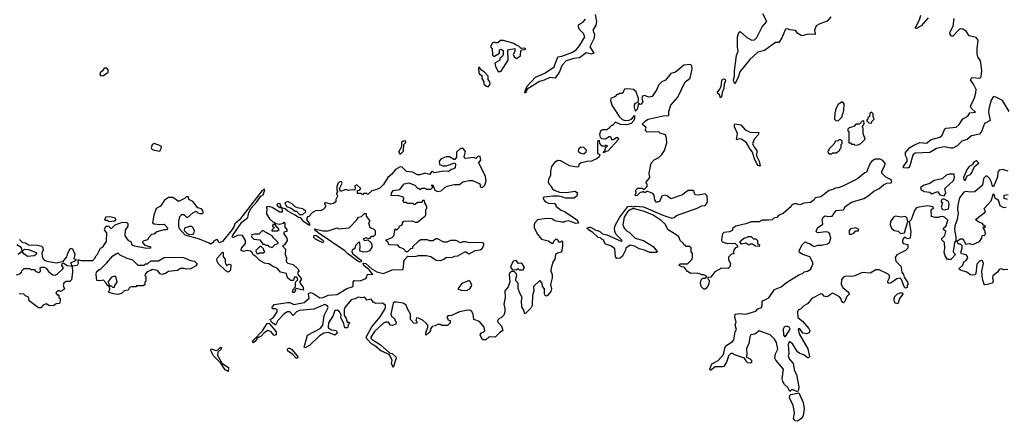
# Model space of a CAD drawing. Extents: x 2293830 to 2387798, y 66850 to 233222.
# Tile 128 of 192: x 2325634 to 2334572, y 211730 to 215381. Entities that reach past the tile are written whole.
import ezdxf

# ---------------------------------------------------------------- set-up
doc = ezdxf.new("R2010")
doc.units = 0

msp = doc.modelspace()

# ---------------------------------------------------------------- linework, layer by layer
at = {"layer": '0CON05XD'}
for points in [[(2330858.3, 215428.3), (2330869.5, 215365), (2330865, 215330.8), (2330836.2, 215285), (2330850.5, 215245), (2330846.5, 215205), (2330808.8, 215135), (2330844.3, 215075), (2330825, 215068), (2330775, 215079.6), (2330715, 215034.6), (2330665, 215028.9), (2330594.4, 215005.6), (2330555.6, 214964.4), (2330533.4, 214905), (2330495, 214848), (2330445, 214855.4), (2330395, 214830.5), (2330351.1, 214818.9), (2330241.4, 214748.6), (2330225, 214712.5), (2330220, 214715), (2330222.5, 214735), (2330239.2, 214775), (2330315, 214856.7), (2330400, 214895), (2330485, 214952.5), (2330517.6, 215042.4), (2330555, 215050), (2330646.4, 215083.6), (2330685, 215106.4), (2330716.1, 215143.9), (2330763.4, 215225), (2330753.2, 215255), (2330713.1, 215295), (2330705.6, 215315), (2330705.7, 215335), (2330752.5, 215365), (2330769.2, 215385)], [(2332997.5, 215405), (2332965, 215366), (2332896.1, 215343.9), (2332862.5, 215325), (2332849.3, 215280.7), (2332856.2, 215255), (2332850, 215245), (2332791.7, 215248.3), (2332735, 215233.8), (2332696.1, 215256.1), (2332675, 215283.3), (2332627.3, 215287.3), (2332605, 215297.5), (2332585, 215293.8), (2332552.5, 215215), (2332526.4, 215173.6), (2332495, 215172.5), (2332395, 215101.2), (2332333.8, 215085), (2332262.3, 215017.7), (2332171.1, 214905), (2332157.1, 214855), (2332125, 214796.2), (2332115.7, 214815), (2332114.6, 214835), (2332123.1, 214866.9), (2332123.3, 214915), (2332140.9, 215055), (2332156.9, 215095), (2332148.9, 215135), (2332150.9, 215160.9), (2332148.9, 215225), (2332162, 215265), (2332175, 215273.3), (2332235, 215220), (2332280, 215195), (2332305, 215197.5), (2332325, 215218.8), (2332374.2, 215315.8), (2332416.4, 215363.6), (2332378.8, 215435)], [(2333881.8, 215398.2), (2333818, 215325), (2333775, 215298.8), (2333763.8, 215303.8), (2333802.2, 215377.8), (2333815, 215420)], [(2333750.8, 214239.2), (2333805, 214263.1), (2333865, 214258.5), (2333908.5, 214291.5), (2333987.1, 214312.9), (2334008.5, 214331.5), (2334032.4, 214387.6), (2334045, 214393.6), (2334135, 214402.5), (2334161.2, 214428.8), (2334195, 214478.8), (2334240, 214505), (2334260, 214535), (2334310, 214540), (2334274.6, 214574.6), (2334266, 214595), (2334300.3, 214669.7), (2334313.8, 214716.2), (2334315.5, 214745), (2334291.5, 214795), (2334264, 214835), (2334276.2, 214853.8), (2334345, 214847.5), (2334356.9, 214853.1), (2334360.8, 214865), (2334367.3, 214915), (2334363, 214967), (2334355.3, 215005), (2334332.6, 215042.6), (2334326.7, 215066.7), (2334324.5, 215115), (2334334.3, 215195), (2334315, 215218.1), (2334252.8, 215232.8), (2334225.9, 215275.9), (2334195, 215295.5), (2334175, 215297.9), (2334154.7, 215285.3), (2334105, 215231.4), (2334091.4, 215231.4), (2334078.8, 215245), (2334076.7, 215265), (2334108.8, 215321.2), (2334115, 215390)], [(2329985, 214906.2), (2330005, 214911.2), (2330066.4, 215013.6), (2330063.6, 215106.4), (2330128.3, 215118.3), (2330129.3, 215090.7), (2330112.5, 215065), (2330123.6, 215043.6), (2330145, 215027.5), (2330178.8, 215051.2), (2330181.7, 215098.3), (2330192.5, 215107.5), (2330221.7, 215108.3), (2330227.5, 215115), (2330215, 215122.5), (2330185, 215120), (2330165, 215140), (2330139.2, 215149.2), (2330120, 215165), (2330025, 215192), (2329998.3, 215191.7), (2329975, 215170), (2329955, 215170), (2329945, 215177.5), (2329923.6, 215166.4), (2329907.5, 215135), (2329922.5, 215115), (2329927, 215057), (2329935, 215047.5), (2329945, 215047.5), (2329990, 215075), (2329990, 215105), (2330005, 215112.5), (2330021.7, 215101.7), (2330022.5, 215065), (2330015, 215050), (2329995, 215030), (2329989.3, 215010.7), (2329947.5, 214985), (2329953.3, 214955), (2329973.3, 214915), (2329985, 214906.2)], [(2331670, 213805), (2331651.7, 213788.3), (2331545, 213753.3), (2331510.7, 213780.7), (2331483.6, 213786.4), (2331463.9, 213776.1), (2331443, 213727), (2331425, 213722.5), (2331415, 213723.3), (2331399.3, 213739.3), (2331392.5, 213785), (2331380.7, 213800.7), (2331335, 213820), (2331325, 213820), (2331315, 213810), (2331305, 213810), (2331295, 213820), (2331287.5, 213812.5), (2331265, 213810), (2331238.3, 213781.7), (2331225, 213780), (2331220, 213795), (2331230, 213805), (2331230, 213815), (2331220, 213825), (2331245, 213850), (2331285, 213850), (2331295, 213840), (2331305, 213840), (2331330, 213865), (2331330, 213885), (2331320, 213895), (2331320, 213905), (2331352.5, 213945), (2331346.7, 213985), (2331367.5, 214075), (2331393.6, 214106.4), (2331435, 214127.5), (2331462.5, 214155), (2331487.7, 214192.3), (2331509.5, 214260.5), (2331506.2, 214305), (2331495, 214332.5), (2331448.3, 214348.3), (2331435, 214360), (2331328.3, 214358.3), (2331312.5, 214375), (2331320, 214395), (2331317.5, 214405), (2331290, 214425), (2331287.5, 214435), (2331315, 214462.5), (2331340, 214475), (2331475, 214506.2), (2331525, 214510), (2331527.5, 214545), (2331543.3, 214605), (2331607.5, 214675), (2331673.8, 214815), (2331720.7, 214849.3), (2331738.8, 214935), (2331735, 214960), (2331721.7, 214971.7), (2331663, 214967), (2331587, 214903), (2331545, 214890), (2331495, 214830), (2331463.6, 214816.4), (2331432.5, 214785), (2331417.5, 214745), (2331375, 214682.5), (2331345, 214676.7), (2331305, 214691.2), (2331287.5, 214685), (2331282.5, 214665), (2331290, 214635), (2331275, 214612.5), (2331265, 214610), (2331251.7, 214618.3), (2331240, 214565), (2331225, 214550), (2331213.8, 214585), (2331214.2, 214605.8), (2331225, 214622.5), (2331248.3, 214631.7), (2331252.5, 214645), (2331252.5, 214665), (2331230, 214725), (2331205, 214746.7), (2331155, 214753.3), (2331125, 214747.5), (2331105, 214710), (2331075, 214710), (2331065, 214700), (2331055, 214700), (2331038.3, 214681.7), (2331000, 214665), (2330997.5, 214645), (2331007.5, 214605), (2331075, 214500), (2331102.9, 214472.9), (2331130, 214465), (2331165, 214465.7), (2331189.4, 214480.6), (2331215, 214510), (2331216, 214485), (2331208.8, 214465), (2331183.2, 214436.8), (2331145.8, 214425.8), (2331088.8, 214428.8), (2331042.5, 214447.5), (2331015, 214420), (2331005, 214420), (2330990, 214405), (2330985, 214390), (2330975, 214390), (2330965, 214380), (2330925, 214380), (2330905, 214366.7), (2330896.4, 214336.4), (2330903, 214313), (2330915, 214300), (2330951.7, 214298.3), (2330985, 214320), (2330998.3, 214318.3), (2331005, 214290), (2331025, 214292.5), (2331055, 214312.5), (2331070, 214305), (2331062.5, 214285), (2330975, 214187.5), (2330931.7, 214171.7), (2330947, 214193), (2330951.7, 214218.3), (2330970, 214235), (2330955, 214240), (2330945, 214230), (2330921.7, 214231.7), (2330900, 214255), (2330898.3, 214278.3), (2330885, 214280), (2330880, 214275), (2330877.5, 214175), (2330880, 214165), (2330900, 214155), (2330892.5, 214135), (2330875, 214118.8), (2330825, 214094), (2330785, 214092), (2330724, 214076), (2330710, 214065), (2330706.4, 214043.6), (2330688.8, 214041.2), (2330625, 214052), (2330545, 214097.5), (2330518.3, 214101.7), (2330487, 214083), (2330462.5, 214045), (2330452.5, 214005), (2330451.7, 213968.3), (2330433, 213927), (2330432.5, 213905), (2330441.7, 213881.7), (2330460, 213865), (2330460, 213855), (2330471.7, 213841.7), (2330485, 213830), (2330535, 213813.3), (2330595, 213811.2), (2330675, 213822.5), (2330696.7, 213806.7), (2330687.3, 213772.7), (2330665, 213758.8), (2330587, 213757), (2330565, 213768.8), (2330525, 213776.2), (2330474.1, 213775.9), (2330393.9, 213766.1), (2330385, 213760), (2330387.5, 213745), (2330407.5, 213725), (2330435, 213713.3), (2330488.3, 213708.3), (2330500, 213695), (2330500, 213685), (2330548.5, 213648.5), (2330577.8, 213637.8), (2330675, 213573.3), (2330697.5, 213555), (2330705, 213530), (2330681.7, 213528.3), (2330615, 213552.5), (2330585, 213547.5), (2330575, 213540), (2330555, 213540), (2330493, 213553), (2330465, 213570), (2330415, 213572.5), (2330335, 213560), (2330310, 213535), (2330302.5, 213515), (2330303, 213493), (2330330, 213435), (2330370, 213385), (2330431.7, 213371.7), (2330465, 213350), (2330475, 213350), (2330481.7, 213368.3), (2330505, 213390), (2330518.3, 213378.3), (2330525, 213360), (2330545, 213360), (2330555, 213370), (2330560, 213365), (2330562.5, 213325), (2330551.7, 213268.3), (2330515, 213257.5), (2330497.5, 213245), (2330492.5, 213205), (2330473, 213177), (2330457, 213123), (2330453.8, 213095), (2330466.2, 213065), (2330466.7, 213035), (2330453.3, 212975), (2330461.4, 212935), (2330455, 212910), (2330425, 212872.5), (2330415, 212867.5), (2330403.6, 212873.6), (2330397.5, 212885), (2330397.5, 212935), (2330380, 212955), (2330377, 212987), (2330358.3, 213008.3), (2330351.7, 213008.3), (2330297.5, 212955), (2330300, 212915), (2330290, 212875), (2330287, 212783), (2330275, 212760), (2330225, 212710), (2330215, 212710), (2330212.5, 212735), (2330190.7, 212770.7), (2330188.8, 212825), (2330196.2, 212855), (2330172.5, 212895), (2330158.3, 212938.3), (2330157.5, 212985), (2330138.3, 213008.3), (2330137.5, 213025), (2330147.5, 213055), (2330145, 213070), (2330121.7, 213091.7), (2330098.3, 213091.7), (2330081.7, 213078.3), (2330076.7, 213065), (2330081.7, 212998.3), (2330067, 212953), (2330037.5, 212915), (2330040, 212855), (2330027.5, 212795), (2330037.5, 212755), (2330037.5, 212725), (2330030, 212695), (2330005, 212670), (2329991.7, 212668.3), (2329972.5, 212645), (2329975, 212630), (2330007, 212597), (2330020, 212555), (2329990, 212535), (2329950, 212495), (2329895, 212497.5), (2329865, 212470), (2329835, 212470), (2329813.3, 212515), (2329825, 212533.3), (2329847.5, 212542.5), (2329856.2, 212553.8), (2329848.8, 212585), (2329806.4, 212636.4), (2329757.5, 212655), (2329749.5, 212705), (2329738, 212728), (2329725, 212737.1), (2329700.5, 212739.5), (2329625, 212726.7), (2329555, 212692.5), (2329521.7, 212688.3), (2329510, 212675), (2329520, 212665), (2329521.7, 212651.7), (2329540, 212645), (2329540, 212625), (2329518.3, 212601.7), (2329465, 212600), (2329455, 212610), (2329425, 212610), (2329405, 212597.5), (2329378.3, 212591.7), (2329360, 212565), (2329362.5, 212555), (2329355, 212540), (2329325, 212512.5), (2329320, 212515), (2329320, 212535), (2329340, 212585), (2329337.5, 212605), (2329325, 212622.5), (2329295, 212646.7), (2329255, 212667.5), (2329235, 212670), (2329230, 212645), (2329240, 212635), (2329240, 212625), (2329235, 212620), (2329211.7, 212621.7), (2329180, 212655), (2329180, 212705), (2329153, 212753), (2329143.3, 212785), (2329115, 212803.8), (2329055, 212813.3), (2329035, 212812.5), (2329022.5, 212805), (2329002.5, 212705), (2329010, 212685), (2329038.3, 212658.3), (2329040, 212645), (2329050, 212635), (2329048.3, 212611.7), (2329015, 212600), (2329000, 212605), (2328981.7, 212631.7), (2328955, 212632.5), (2328935, 212622.5), (2328854.5, 212545.5), (2328822, 212495), (2328822, 212485), (2328833.1, 212473.1), (2328906.9, 212426.9), (2328991.7, 212351.7), (2329015.8, 212345.8), (2329048, 212315), (2329052, 212305), (2329025, 212220), (2329009.2, 212255), (2329016, 212285), (2328986.4, 212336.4), (2328911.7, 212371.7), (2328855, 212419.2), (2328826.2, 212435), (2328785, 212478.8), (2328780, 212495), (2328831.1, 212588.9), (2328905, 212680), (2328945, 212743.3), (2328955.8, 212765), (2328953.3, 212785), (2328925, 212802.5), (2328865, 212800), (2328855, 212810), (2328845, 212810), (2328825, 212840), (2328785, 212830), (2328767.5, 212857.5), (2328743, 212853), (2328705, 212860), (2328678, 212842), (2328642.5, 212835), (2328583.8, 212765), (2328578, 212745), (2328578.8, 212695), (2328597.5, 212665), (2328605, 212630), (2328625, 212630), (2328627.5, 212625), (2328617.5, 212612.5), (2328609.3, 212580.7), (2328585, 212580), (2328577, 212617), (2328550, 212675), (2328552.5, 212697.5), (2328536.7, 212725), (2328515, 212740), (2328495, 212736.7), (2328478.3, 212691.7), (2328437.5, 212625), (2328433, 212587), (2328437, 212577), (2328465, 212562.5), (2328506.2, 212556.2), (2328517, 212537), (2328515, 212530), (2328495, 212512.5), (2328436.4, 212536.4), (2328395, 212530), (2328355, 212507.5), (2328268.3, 212421.7), (2328225, 212397.5), (2328217.5, 212405), (2328221.2, 212425), (2328247, 212513), (2328362.5, 212575), (2328386.1, 212603.9), (2328396.7, 212693.3), (2328433.3, 212765), (2328428.3, 212778.3), (2328405, 212792.9), (2328305, 212750), (2328175, 212737.5), (2328147.5, 212725), (2328115, 212692.5), (2328085, 212726), (2328065, 212723.8), (2328035, 212705.6), (2327976.2, 212645), (2327955, 212603.3), (2327920.6, 212630.6), (2327907.5, 212655), (2327935, 212671.2), (2327970, 212725), (2327970, 212745), (2327955, 212752.5), (2327933, 212753), (2327922.5, 212762.5), (2327945, 212792.5), (2328065, 212811.2), (2328085, 212810), (2328123, 212793), (2328215, 212811.2), (2328260, 212850), (2328254.3, 212885.7), (2328258, 212895), (2328275, 212901.8), (2328295.4, 212895.4), (2328357.6, 212852.4), (2328390, 212855), (2328435, 212876.7), (2328517, 212883), (2328603, 212937), (2328660, 212955), (2328660.8, 212995), (2328670.3, 213009.7), (2328725, 213006.7), (2328775, 213027.5), (2328786.4, 213043.6), (2328791.2, 213068.8), (2328840, 213065), (2328805.8, 213105.8), (2328758.8, 213145), (2328751.7, 213168.3), (2328775, 213163.8), (2328834.2, 213114.2)], [(2326371.4, 214871.4), (2326395, 214874), (2326436.8, 214903.2), (2326437.5, 214925), (2326425, 214939.2), (2326401.7, 214938.3), (2326386.7, 214915), (2326364.1, 214895.9), (2326362, 214885), (2326371.4, 214871.4)], [(2329885, 214770), (2329903.3, 214795), (2329900, 214815), (2329887, 214837), (2329887, 214867), (2329850, 214905), (2329820, 214925), (2329815, 214940), (2329805, 214947.5), (2329800, 214945), (2329802.5, 214895), (2329815, 214880), (2329830, 214875), (2329830, 214845), (2329847.5, 214815), (2329847.5, 214795), (2329870, 214775), (2329885, 214770)], [(2331995, 214670), (2331986.7, 214696.7), (2331964, 214715), (2331990, 214750), (2332000, 214775), (2332007.1, 214825), (2332015, 214840), (2332025, 214844), (2332038.2, 214838.2), (2332041.4, 214825), (2332028.6, 214795), (2332026.7, 214755), (2332010.7, 214719.3), (2332005, 214680), (2331995, 214670)], [(2333065, 214460), (2333097, 214493), (2333116.4, 214553.6), (2333117.5, 214615), (2333105, 214630), (2333095, 214630), (2333065, 214610), (2333040, 214565), (2333040, 214545), (2333032.5, 214535), (2333030, 214475), (2333043, 214463), (2333065, 214460)], [(2334615, 214546.7), (2334555.8, 214645), (2334495, 214677.5), (2334475, 214680.8), (2334451.7, 214648.2), (2334430.4, 214569.6), (2334429.4, 214539.4), (2334442.5, 214465), (2334393.2, 214436.8), (2334365.8, 214365), (2334345, 214339.2), (2334272.5, 214325), (2334235, 214290), (2334185, 214276.2), (2334145.2, 214234.8), (2334105, 214213.5), (2334085, 214211.5), (2334024.7, 214225.3), (2333955, 214210.4), (2333895, 214174.6), (2333761.4, 214168.6), (2333740.4, 214149.6), (2333715, 214053.3), (2333705, 214036.7), (2333695, 214032), (2333660, 214035), (2333654.3, 214044.3), (2333688.8, 214095), (2333690, 214115), (2333675, 214147.5), (2333675, 214172.5), (2333715, 214218.6), (2333750.8, 214239.2)], [(2333365, 214440), (2333370, 214455), (2333390, 214475), (2333388.3, 214488.3), (2333380, 214495), (2333380, 214525), (2333365, 214540), (2333351.7, 214528.3), (2333348.3, 214501.7), (2333331.7, 214488.3), (2333328.3, 214471.7), (2333320, 214465), (2333341.7, 214441.7), (2333365, 214440)], [(2332355, 214050), (2332337.5, 214055), (2332325, 214070), (2332304.4, 214115), (2332287, 214177), (2332264.3, 214204.3), (2332232.1, 214262.1), (2332185, 214294.2), (2332165, 214296.7), (2332145, 214287.5), (2332141.7, 214291.7), (2332151.2, 214345), (2332123.6, 214406.4), (2332121.2, 214425), (2332126.4, 214433.6), (2332178.8, 214425), (2332220.6, 214380.6), (2332265, 214359.2), (2332342.5, 214355), (2332336.7, 214335), (2332303, 214297), (2332286.7, 214255), (2332300.8, 214220.8), (2332325, 214192.5), (2332323.6, 214143.6), (2332346.9, 214095), (2332355, 214050)], [(2333215, 214240), (2333245, 214242.5), (2333270, 214255), (2333310, 214295), (2333290, 214345), (2333290, 214395), (2333280, 214405), (2333300, 214435), (2333295, 214460), (2333281.7, 214458.3), (2333258.3, 214431.7), (2333225, 214430), (2333205, 214410), (2333163, 214397), (2333150, 214385), (2333151.7, 214371.7), (2333160, 214365), (2333161.7, 214261.7), (2333175, 214260), (2333185, 214250), (2333205, 214250), (2333215, 214240)], [(2326905, 214186.7), (2326919.3, 214210.7), (2326920, 214225), (2326913, 214233), (2326855, 214254.3), (2326837.2, 214242.8), (2326825.9, 214215.9), (2326832.5, 214205), (2326854.2, 214194.2), (2326905, 214186.7)], [(2329095, 214160), (2329117.5, 214185), (2329120, 214245), (2329140, 214265), (2329135, 214280), (2329115, 214277.5), (2329100, 214265), (2329100, 214225), (2329072.5, 214175), (2329085, 214160), (2329095, 214160)], [(2333005, 214160), (2333015, 214170), (2333045, 214170), (2333080, 214195), (2333080, 214205), (2333090, 214215), (2333090, 214245), (2333100, 214255), (2333100, 214275), (2333088.3, 214288.3), (2333075, 214290), (2333065, 214280), (2333040, 214275), (2333025, 214250), (2332980, 214205), (2332978.3, 214191.7), (2332970, 214185), (2332971.7, 214171.7), (2332985, 214160), (2333005, 214160)], [(2328834.2, 213114.2), (2328875, 213089.2), (2328936.4, 213073.6), (2329013.6, 213106.4), (2329115, 213110), (2329122.5, 213195), (2329158.3, 213231.7), (2329225, 213227.5), (2329255, 213236.7), (2329323, 213237), (2329365, 213227.5), (2329414.2, 213194.2), (2329458, 213192), (2329485, 213202.5), (2329508.3, 213221.7), (2329555, 213217.5), (2329585, 213232.5), (2329610, 213235), (2329675, 213270), (2329685, 213270), (2329715, 213252.5), (2329768.3, 213281.7), (2329815, 213287.5), (2329835, 213302.5), (2329847.5, 213335), (2329847.5, 213345), (2329835, 213352.5), (2329815, 213356.7), (2329715, 213352.5), (2329685, 213360), (2329655, 213360), (2329635, 213352.5), (2329595, 213372.5), (2329545, 213372.5), (2329511.7, 213358.3), (2329485, 213357.5), (2329425, 213390), (2329415, 213390), (2329385, 213370), (2329355, 213370), (2329335, 213380), (2329275, 213380), (2329250, 213365), (2329200, 213315), (2329198.3, 213301.7), (2329181.7, 213298.3), (2329155, 213270), (2329141.7, 213271.7), (2329118.3, 213298.3), (2329085, 213310), (2329065, 213330), (2328993, 213333), (2328981.7, 213341.7), (2328978.3, 213358.3), (2328961.7, 213371.7), (2328961.7, 213378.3), (2329015, 213400), (2329030, 213415), (2329041.7, 213478.3), (2329058.3, 213471.7), (2329078.3, 213491.7), (2329081.7, 213508.3), (2329095, 213510), (2329108.3, 213521.7), (2329110, 213535), (2329121.7, 213548.3), (2329195, 213552.5), (2329225, 213540), (2329245, 213540), (2329310, 213595), (2329320, 213605), (2329320, 213655), (2329330, 213665), (2329330, 213685), (2329310, 213715), (2329308.3, 213738.3), (2329291.7, 213738.3), (2329285, 213720), (2329245, 213720), (2329225, 213700), (2329215, 213700), (2329205, 213710), (2329155, 213710), (2329145, 213720), (2329125, 213720), (2329111.7, 213731.7), (2329120, 213745), (2329117, 213767), (2329075, 213780), (2329005, 213782.5), (2329007.5, 213805), (2329025, 213827.5), (2329083, 213837), (2329125, 213887.5), (2329165, 213896.7), (2329220, 213875), (2329245, 213850), (2329255, 213850), (2329265, 213840), (2329275, 213840), (2329285, 213850), (2329315, 213850), (2329325, 213840), (2329365, 213840), (2329380, 213855), (2329380, 213865), (2329370, 213875), (2329385, 213880), (2329401.7, 213831.7), (2329425, 213820), (2329460, 213825), (2329493.6, 213856.4), (2329515, 213867.5), (2329578.3, 213881.7), (2329625, 213882.5), (2329655, 213907.5), (2329715, 213917.5), (2329745, 213917.5), (2329805, 213892.5), (2329816.4, 213876.4), (2329815, 213860), (2329835, 213853.8), (2329855, 213876.7), (2329867.5, 213915), (2329860.8, 213955), (2329808.3, 214068.3), (2329800, 214075), (2329820, 214105), (2329815, 214137.5), (2329795, 214140), (2329775, 214120), (2329757.5, 214127.5), (2329675, 214120), (2329667.5, 214135), (2329681.7, 214181.7), (2329658.3, 214208.3), (2329635, 214210), (2329600, 214175), (2329599.3, 214130.7), (2329585, 214110), (2329575, 214110), (2329535, 214132.5), (2329505, 214132.5), (2329460, 214115), (2329442.5, 214095), (2329443.6, 214063.6), (2329475, 214053.3), (2329505, 214053.3), (2329585, 214080), (2329590, 214065), (2329586.7, 214035), (2329576.1, 214023.9), (2329555, 214017.5), (2329525, 214000), (2329485, 214002.5), (2329395, 213990), (2329385, 214000), (2329375, 214000), (2329355, 213972.5), (2329315, 213986.7), (2329265, 213970), (2329245, 213970), (2329200, 213995), (2329145, 214000), (2329105, 214040), (2329088.3, 214041.7), (2329045, 214017.5), (2329013, 213977), (2328974.3, 213945.7), (2328936.1, 213883.9), (2328905, 213852.5), (2328875, 213836.7), (2328830, 213825), (2328795, 213792.5), (2328785, 213800), (2328755, 213800), (2328745, 213790), (2328735, 213800), (2328701.7, 213801.7), (2328701.7, 213828.3), (2328718.3, 213831.7), (2328730, 213845), (2328695, 213880), (2328673, 213867), (2328680, 213855), (2328675, 213830), (2328655, 213833.3), (2328615, 213827.5), (2328595, 213837.5), (2328545, 213820), (2328537.5, 213845), (2328560, 213895), (2328555.9, 213905.9), (2328545, 213911.2), (2328525, 213896.7), (2328513.3, 213865), (2328512.5, 213835), (2328520, 213815), (2328510, 213805), (2328510, 213795), (2328520, 213785), (2328520, 213775), (2328503, 213747), (2328502.5, 213725), (2328481.7, 213708.3), (2328455, 213702.5), (2328405, 213720), (2328400, 213705), (2328410, 213695), (2328410, 213685), (2328405, 213670), (2328390, 213655), (2328365, 213642.5), (2328325, 213647.5), (2328290.7, 213629.3), (2328255, 213590), (2328245, 213590), (2328237.5, 213565), (2328263.3, 213525), (2328265, 213510), (2328212.1, 213542.1), (2328185, 213580), (2328165, 213583.3), (2328134, 213604), (2328069.3, 213639.3), (2328045, 213660), (2328010, 213670), (2327995, 213710), (2327973, 213707), (2327967.5, 213695), (2327995, 213672.5), (2328010, 213670), (2328017.5, 213645), (2328015, 213630), (2327995, 213630), (2327925, 213673.3), (2327895, 213682.5), (2327870, 213675), (2327877.5, 213667.5), (2327873, 213617), (2327901.7, 213571.7), (2327931.7, 213541.7), (2327945, 213540), (2327958.3, 213528.3), (2327993, 213523), (2328027.5, 213532.5), (2328035, 213540), (2328040, 213535), (2328040, 213495), (2328057.5, 213475), (2328057.5, 213455), (2328031.7, 213448.3), (2328030, 213435), (2328060, 213395), (2328062.5, 213375), (2328036.4, 213333.6), (2328020, 213325), (2328047.5, 213295), (2328042.5, 213245), (2328056.7, 213215), (2328053, 213183), (2328068.3, 213168.3), (2328115, 213156.2), (2328160, 213115), (2328170, 213095), (2328160, 213085), (2328160, 213065), (2328192.5, 213025), (2328173.3, 212995), (2328208, 212945), (2328207, 212923), (2328142.5, 212937.5), (2328130, 212925), (2328137, 212917), (2328135, 212910), (2328125, 212900), (2328115, 212900), (2328110, 212905), (2328120, 212935), (2328138, 212952), (2328136.1, 212993.9), (2328160, 213015), (2328150, 213040), (2328125, 213040), (2328118.6, 213011.4), (2328095, 213008.6), (2328063.8, 213035), (2328055, 213072.5), (2328001.2, 213085), (2327975, 213120), (2327928.3, 213141.7), (2327895, 213160), (2327855, 213166.2), (2327812.5, 213192.5), (2327778, 213228), (2327753.6, 213243.6), (2327743.3, 213265), (2327727.7, 213277.7), (2327695, 213282.5), (2327665, 213273.3), (2327643.6, 213283.6), (2327646.2, 213305), (2327682.5, 213345), (2327682.5, 213375), (2327655, 213417.5), (2327617, 213423), (2327575, 213402), (2327563.3, 213405), (2327564.2, 213415.8), (2327650.9, 213539.1), (2327706.1, 213583.9), (2327712.9, 213627.1), (2327733.6, 213666.4), (2327787.5, 213725), (2327823.3, 213776.7), (2327845, 213790), (2327860, 213835), (2327855, 213840), (2327835, 213827.5), (2327629.1, 213560.9), (2327586.7, 213525), (2327582, 213505), (2327564, 213475), (2327475.6, 213364.4), (2327445, 213352.5), (2327437, 213367), (2327428.3, 213378.3), (2327415, 213380), (2327405, 213370), (2327391.7, 213368.3), (2327390, 213355), (2327365, 213340), (2327355, 213350), (2327267, 213387), (2327135, 213423.3), (2327085, 213480), (2327077.5, 213505), (2327077.5, 213545), (2327088.3, 213591.7), (2327105, 213610), (2327125, 213610), (2327155, 213580), (2327206.4, 213623.6), (2327235, 213640), (2327250, 213625), (2327265, 213620), (2327295, 213620), (2327300, 213625), (2327297.5, 213645), (2327285, 213660), (2327251.7, 213671.7), (2327205, 213727.5), (2327170, 213745), (2327165, 213770), (2327145, 213770), (2327130, 213755), (2327075, 213727.5), (2327025, 213763.8), (2326985, 213764), (2326948.8, 213741.2), (2326913, 213687), (2326874, 213665), (2326850, 213605), (2326840, 213535), (2326855, 213526.2), (2326905, 213520), (2326945, 213523.3), (2326980, 213485), (2326965, 213470), (2326945, 213470), (2326878.3, 213451.7), (2326855, 213430), (2326831.7, 213428.3), (2326805, 213400), (2326795, 213380), (2326751.7, 213368.3), (2326750, 213355), (2326770.7, 213330.7), (2326820, 213315), (2326820, 213305), (2326785, 213300), (2326675, 213322.5), (2326655, 213332.5), (2326645, 213360), (2326627, 213367), (2326622.5, 213375), (2326590, 213415), (2326593, 213467), (2326617.5, 213505), (2326617.5, 213525), (2326610, 213535), (2326565, 213536.7), (2326498.3, 213511.7), (2326465, 213480), (2326441.7, 213501.7), (2326415, 213500), (2326400, 213475), (2326403, 213463), (2326421.7, 213441.7), (2326420, 213365), (2326390, 213325), (2326390, 213315), (2326365, 213300), (2326335, 213240), (2326320, 213225), (2326320, 213215), (2326295, 213190), (2326275, 213187.5), (2326195, 213190), (2326162.5, 213197.5), (2326163.8, 213165), (2326155, 213146.7), (2326110, 213140), (2326100, 213165), (2326102.5, 213175), (2326150, 213195), (2326128.3, 213208.3), (2326136.7, 213245), (2326116.1, 213296.1), (2326095, 213300), (2326090, 213295), (2326065, 213250), (2326060, 213225), (2326021.7, 213178.3), (2325965, 213168.8), (2325883.6, 213183.6), (2325861.7, 213191.7), (2325843.3, 213215), (2325837.5, 213255), (2325840, 213275), (2325850, 213285), (2325848.3, 213308.3), (2325835, 213320), (2325795, 213327.5), (2325715, 213330), (2325685, 213350), (2325661.7, 213351.7), (2325633, 213383)], [(2330755, 214162.5), (2330775, 214180), (2330780, 214195), (2330755, 214220), (2330728.3, 214221.7), (2330707.5, 214205), (2330702.5, 214185), (2330725, 214167.5), (2330755, 214162.5)], [(2334606.4, 214003.6), (2334555, 214020), (2334526.4, 214013.6), (2334514.2, 213995.8), (2334509.3, 213950.7), (2334475, 213860), (2334462.5, 213875), (2334456.7, 213905), (2334440, 213935), (2334415, 213956.7), (2334405, 213956.7), (2334382.3, 213937.7), (2334372.5, 213875), (2334303.6, 213816.4), (2334265, 213813.3), (2334225, 213820), (2334205, 213812.5), (2334165, 213760), (2334148.8, 213695), (2334146.2, 213655), (2334153.3, 213625), (2334143.3, 213565), (2334121.7, 213508.3), (2334118.8, 213475), (2334132.5, 213405), (2334132.5, 213375), (2334120, 213355), (2334107.5, 213275), (2334110, 213265), (2334130, 213245), (2334091.7, 213208.3), (2334085, 213200), (2334055, 213200), (2334033.3, 213235), (2334026.4, 213266.4), (2334031.2, 213305), (2334027.5, 213355), (2334000, 213385), (2334031.7, 213418.3), (2334040, 213455), (2334020, 213475), (2334020, 213485), (2334043.6, 213506.4), (2334058.3, 213558.3), (2334030, 213585), (2334011.7, 213591.7), (2333985, 213590), (2333975, 213582.5), (2333945, 213582.5), (2333911.7, 213591.7), (2333907.5, 213645), (2333915, 213660), (2333930, 213665), (2333925, 213680), (2333875, 213690), (2333795, 213676.7), (2333775, 213670), (2333755, 213647.5), (2333725, 213560), (2333708.3, 213541.7), (2333723.3, 213455), (2333716.1, 213393.9), (2333695, 213387.5), (2333665, 213402.5), (2333650, 213385), (2333646.7, 213365), (2333655, 213347.5), (2333696.1, 213336.1), (2333696.7, 213305), (2333676.2, 213283.8), (2333597, 213243), (2333581.7, 213218.3), (2333586.7, 213185), (2333631.4, 213141.4), (2333640, 213085), (2333657.5, 213065), (2333661.7, 213041.7), (2333693.3, 212995), (2333697.5, 212975), (2333690, 212965), (2333690, 212945), (2333675, 212940), (2333661.7, 212951.7), (2333638.8, 213018.8), (2333625, 213030), (2333595, 213025.8), (2333545, 212988.8), (2333523.9, 212983.9), (2333514.1, 212994.1), (2333513.8, 213005), (2333530, 213035), (2333528, 213055), (2333517.3, 213067.3), (2333436.4, 213106.4), (2333405, 213107.5), (2333353, 213077), (2333285, 213082.5), (2333215, 213051.2), (2333185, 213046.7), (2333135, 213050), (2333116.4, 213043.6), (2333095, 213020), (2333092, 212975), (2333106.7, 212945), (2333156.7, 212905), (2333163.3, 212885), (2333143.3, 212865), (2333125, 212820), (2333111.7, 212808.3), (2333097.5, 212815), (2333088, 212845), (2333075, 212862), (2333015, 212893.8), (2333005, 212893.3), (2332975, 212868.8), (2332955, 212861.2), (2332936.4, 212866.4), (2332920, 212885), (2332905, 212887.5), (2332823.3, 212845), (2332785, 212797.5), (2332750.7, 212779.3), (2332725, 212752.5), (2332700.7, 212739.3), (2332693.3, 212725), (2332697.5, 212675), (2332741.2, 212641.2), (2332796, 212575), (2332806, 212555), (2332800, 212535), (2332775, 212526), (2332742.5, 212532.5), (2332715, 212570), (2332705, 212572.5), (2332701.2, 212565), (2332708.8, 212525), (2332789.1, 212389.1), (2332802.5, 212315), (2332795, 212306), (2332785, 212305.8), (2332753.1, 212333.1), (2332715, 212346.7), (2332695, 212361.8), (2332650, 212435), (2332625, 212452.9), (2332614.6, 212445.4), (2332611.1, 212428.9), (2332615.5, 212344.5), (2332610, 212325), (2332619.3, 212299.3), (2332655, 212255.8), (2332667.8, 212187.8), (2332684.2, 212155), (2332707.2, 212045), (2332704.2, 212015.8), (2332695, 211997.5), (2332655, 212016.7), (2332640, 212015), (2332625, 212000), (2332608, 212038), (2332576.2, 212065), (2332560.9, 212090.9), (2332555.8, 212115), (2332567.5, 212205), (2332498, 212285), (2332489.2, 212305), (2332495, 212342.5), (2332516.7, 212385), (2332504.2, 212445), (2332485, 212478), (2332445, 212517.5), (2332345, 212552.5), (2332306.7, 212523.3), (2332270, 212515), (2332260.7, 212499.3), (2332251.4, 212435), (2332230, 212395), (2332234.2, 212335.8), (2332227.5, 212315), (2332266.3, 212296.3), (2332275.7, 212285), (2332275.8, 212265), (2332265, 212258), (2332245, 212262.5), (2332230, 212275), (2332213.6, 212303.6), (2332185, 212314.2), (2332131.2, 212331.2), (2332105, 212346.7), (2332090, 212345), (2332066.7, 212325), (2332052, 212275), (2332025, 212228.8), (2332015, 212224), (2331945.8, 212224.2), (2331905, 212193.3), (2331897.5, 212205), (2331916.1, 212253.9), (2331975, 212283.8), (2332022.3, 212337.7), (2332034.3, 212395), (2332045, 212416), (2332105, 212454.2), (2332115, 212470), (2332127.7, 212542.3), (2332140, 212565), (2332130, 212605), (2332136.2, 212635), (2332126.7, 212675), (2332130, 212705), (2332165, 212711.2), (2332225, 212704), (2332315, 212731.9), (2332335, 212751.2), (2332366.7, 212765), (2332375, 212780), (2332373.8, 212815), (2332380, 212825), (2332435, 212853.3), (2332485, 212927.5), (2332545, 212952.5), (2332595, 212992.5), (2332705, 213060), (2332740, 213075), (2332755, 213090), (2332786.1, 213093.9), (2332816.4, 213113.6), (2332822.5, 213135), (2332832.5, 213155), (2332832.5, 213175), (2332807.5, 213225), (2332742.5, 213245), (2332713.6, 213263.6), (2332708.3, 213281.7), (2332737, 213333), (2332765, 213360), (2332788.3, 213348.3), (2332807.5, 213347.5), (2332827, 213327), (2332845, 213320), (2332878.3, 213331.7), (2332915, 213332.5), (2332966.4, 213343.6), (2332986.1, 213353.9), (2332995.7, 213395), (2332986.7, 213435), (2332977.5, 213445), (2332955, 213453.3), (2332875, 213443.3), (2332862.5, 213455), (2332875, 213490), (2332925, 213522.5), (2332918.8, 213565), (2332930, 213590), (2332945, 213596.7), (2332975, 213591.2), (2333010, 213595), (2333045, 213646.7), (2333107.7, 213652.3), (2333122.5, 213665), (2333122.5, 213675), (2333132.5, 213685), (2333185, 213723.3), (2333295, 213756.7), (2333335, 213780), (2333387.7, 213822.3), (2333435, 213846.2), (2333475, 213878.8), (2333505, 213893.3), (2333545, 213896.7), (2333550.8, 213915), (2333545, 213926.2), (2333497.7, 213947.7), (2333460, 213985), (2333460, 214005), (2333487.5, 214055), (2333490, 214075), (2333469.3, 214099.3), (2333445, 214112.5), (2333398.3, 214111.7), (2333370, 214095), (2333353, 214077), (2333320, 213995), (2333305, 213990), (2333243, 213937), (2333220, 213925), (2333105, 213867.5), (2333065, 213852.5), (2333035, 213850), (2333025, 213840), (2332983, 213827), (2332905, 213770), (2332855, 213760), (2332845, 213742.5), (2332811.7, 213718.3), (2332755, 213713.3), (2332715, 213696.7), (2332685, 213707.5), (2332665, 213707.5), (2332643.6, 213696.4), (2332636.4, 213683.6), (2332565, 213617.5), (2332525, 213602.5), (2332506.1, 213583.9), (2332480, 213575), (2332465, 213562.5), (2332433, 213557), (2332375, 213558.8), (2332345, 213543.3), (2332275, 213542.5), (2332226.4, 213523.6), (2332135, 213503.3), (2332107.5, 213485), (2332100, 213465), (2332077, 213453), (2332025, 213447.5), (2332013.8, 213435), (2332006.7, 213405), (2332003.8, 213375), (2332010.7, 213360.7), (2332055, 213347.5), (2332125, 213350), (2332150, 213325), (2332148.3, 213311.7), (2332131.7, 213308.3), (2332118.3, 213291.7), (2332110, 213265), (2332118.3, 213251.7), (2332095, 213250), (2332068.3, 213221.7), (2332068.3, 213198.3), (2332087.5, 213165), (2332080, 213135), (2332065, 213120), (2332005, 213122.5), (2331945, 213090), (2331908.3, 213041.7), (2331881.7, 213038.3), (2331880, 213025), (2331891.7, 213011.7), (2331889.3, 212980.7), (2331873, 212947), (2331855, 212930), (2331845, 212930), (2331820, 212955), (2331812.5, 212985), (2331820, 213015), (2331835, 213030), (2331858.3, 213031.7), (2331870, 213045), (2331845, 213060), (2331825, 213060), (2331815, 213067.5), (2331785, 213076.7), (2331725, 213072.5), (2331695, 213092.5), (2331665, 213130), (2331643, 213133), (2331620, 213145), (2331625, 213160), (2331695, 213162.5), (2331735, 213200), (2331741.7, 213218.3), (2331742.5, 213255), (2331730, 213275), (2331728.3, 213308.3), (2331715, 213320), (2331685, 213320), (2331675, 213330), (2331665, 213330), (2331660, 213345), (2331630, 213375), (2331616.4, 213406.4), (2331585, 213432.5), (2331520.7, 213470.7), (2331493, 213523), (2331456.1, 213556.1), (2331385, 213602.5), (2331305, 213637.5), (2331215, 213662.5), (2331195, 213662.5), (2331175, 213652.5), (2331152.5, 213635), (2331120, 213585), (2331107.5, 213515), (2331120, 213485), (2331150, 213455), (2331165, 213450), (2331220, 213395), (2331295, 213372.5), (2331385, 213320), (2331420, 213275), (2331417, 213263), (2331353.9, 213263.9), (2331305, 213286.2), (2331258.3, 213298.3), (2331215, 213321.2), (2331175, 213330), (2331137.5, 213305), (2331133.3, 213285), (2331105, 213230), (2331085, 213212.5), (2331055, 213210), (2331042.5, 213225), (2331035, 213297.5), (2331000, 213325), (2330951.7, 213341.7), (2330929.3, 213379.3), (2330917, 213387), (2330905, 213397.5), (2330885, 213400), (2330837.5, 213445), (2330805, 213463.3), (2330782.5, 213485), (2330802.5, 213495), (2330815, 213494.2), (2330865, 213467.5), (2330898.3, 213458.3), (2330925, 213433.8), (2330965, 213424.2), (2331095, 213367.5), (2331102.5, 213375), (2331047.3, 213427.3), (2331036, 213455), (2331032.3, 213487.7), (2331041.2, 213515), (2331082, 213585), (2331155, 213682.5), (2331185, 213686.7), (2331205, 213680), (2331225, 213686.7), (2331295, 213680), (2331472.3, 213602.3), (2331555, 213576.7), (2331575, 213583.3), (2331595, 213600), (2331785, 213666.7), (2331825, 213690), (2331855, 213692.5), (2331873.8, 213715), (2331877.3, 213735), (2331875, 213780), (2331857, 213797), (2331795, 213786.7), (2331768.3, 213788.3), (2331758.3, 213798.3), (2331755, 213820), (2331745, 213827.5), (2331703, 213827), (2331670, 213805)], [(2334215, 213920), (2334235, 213960), (2334265, 213973.3), (2334278.3, 213991.7), (2334300, 214045), (2334340, 214075), (2334325, 214092.5), (2334315, 214096.7), (2334295, 214086.7), (2334280, 214060), (2334253.3, 214045), (2334235, 214022.5), (2334202.5, 213945), (2334204.1, 213924.1), (2334215, 213920)], [(2334025, 213780), (2334040, 213805), (2334032.5, 213845), (2334111.7, 213918.3), (2334118.8, 213945), (2334115, 213977.5), (2334073.9, 213976.1), (2334045, 213966.7), (2334007, 213933), (2333935, 213917.5), (2333897, 213893), (2333845, 213876.7), (2333810, 213855), (2333817.5, 213835), (2333845, 213817.5), (2333895, 213812.5), (2333915, 213797.5), (2333965, 213817.5), (2333985, 213790), (2334025, 213780)], [(2334605, 213110), (2334567.5, 213107.5), (2334545, 213117.5), (2334525, 213110), (2334510, 213085), (2334466.4, 213053.6), (2334463.8, 213035), (2334470, 213005), (2334463, 212987), (2334415, 212972.5), (2334395, 212970), (2334390, 212975), (2334373.8, 213025), (2334368.8, 213095), (2334383.3, 213165), (2334375, 213187.5), (2334365, 213192.5), (2334345, 213186.7), (2334322.3, 213157.7), (2334312.5, 213075), (2334305, 213062.5), (2334283, 213057), (2334265, 213060), (2334232.5, 213085), (2334173, 213103), (2334160, 213115), (2334195, 213150), (2334205, 213180), (2334225, 213192.5), (2334240, 213215), (2334237.7, 213227.7), (2334225, 213242.5), (2334181.7, 213251.7), (2334177.5, 213265), (2334190, 213305), (2334190, 213325), (2334175, 213340), (2334155, 213340), (2334141.7, 213368.3), (2334175, 213390), (2334195, 213390), (2334221.7, 213341.7), (2334253, 213347), (2334285, 213336.7), (2334346.4, 213363.6), (2334367.5, 213395), (2334371.7, 213418.3), (2334395, 213422.5), (2334400, 213435), (2334396.4, 213466.4), (2334381.7, 213481.7), (2334380, 213495), (2334385, 213500), (2334395, 213490), (2334400, 213505), (2334381.7, 213511.7), (2334375, 213527.5), (2334333, 213543), (2334310, 213565), (2334400, 213635), (2334390, 213665), (2334452.5, 213735), (2334475, 213800), (2334490, 213755), (2334508.3, 213748.3), (2334520, 213735), (2334531.7, 213691.7), (2334565, 213672.5)], [(2328205, 213610), (2328230, 213635), (2328225, 213650), (2328215, 213650), (2328205, 213660), (2328155, 213670), (2328135, 213680), (2328110, 213705), (2328067, 213727), (2328040, 213715), (2328055, 213682.5), (2328097, 213667), (2328135, 213640), (2328145, 213640), (2328175, 213610), (2328205, 213610)], [(2334025, 213652.5), (2334065, 213662.5), (2334071.2, 213705), (2334065, 213727.5), (2334025, 213750), (2334015, 213750), (2334003.6, 213746.4), (2334000, 213735), (2334000, 213725), (2334010, 213715), (2333997.5, 213675), (2334010, 213655), (2334025, 213652.5)], [(2334600, 213745), (2334570, 213755), (2334570, 213785), (2334607, 213793)], [(2328722.5, 213177.5), (2328704.4, 213184.4), (2328611.8, 213251.8), (2328585, 213280), (2328342, 213442), (2328320.5, 213460.5), (2328310, 213480), (2328385, 213460), (2328435, 213460), (2328515, 213490), (2328525, 213480), (2328625, 213490), (2328695, 213560), (2328710, 213585), (2328737, 213593), (2328765, 213620), (2328780, 213620), (2328780, 213595), (2328810, 213555), (2328810, 213545), (2328800, 213535), (2328813, 213493), (2328845, 213480), (2328860, 213465), (2328860, 213425), (2328845, 213410), (2328825, 213410), (2328805, 213390), (2328775, 213397.5), (2328752.5, 213385), (2328764.2, 213374.2), (2328795, 213380), (2328823, 213353), (2328830.6, 213335), (2328830.9, 213309.1), (2328809.8, 213280.2), (2328788.3, 213271.7), (2328755, 213268.9), (2328725.9, 213275.9), (2328721.2, 213285), (2328725.5, 213315), (2328721.7, 213351.7), (2328715, 213360), (2328681.7, 213328.3), (2328675, 213300), (2328652.5, 213285), (2328647.5, 213275), (2328653.9, 213253.9), (2328727.7, 213197.7), (2328737.5, 213185), (2328735, 213180), (2328722.5, 213177.5)], [(2334565, 213672.5), (2334587.5, 213675)], [(2326445, 213547.5), (2326495, 213552.5), (2326505, 213560), (2326502.5, 213575), (2326455, 213590), (2326415, 213586.7), (2326403.3, 213565), (2326408.3, 213558.3), (2326427, 213557), (2326445, 213547.5)], [(2333628.3, 213438.3), (2333665, 213442.5), (2333693, 213537), (2333700, 213545), (2333693, 213553), (2333690, 213575), (2333675, 213592.5), (2333635, 213586.7), (2333585, 213593.8), (2333565, 213586.7), (2333540, 213545), (2333536.7, 213515), (2333547.5, 213485), (2333573, 213463), (2333607, 213457), (2333628.3, 213438.3)], [(2327175, 213426.7), (2327205, 213430), (2327213.6, 213436.4), (2327221.7, 213461.7), (2327208.3, 213488.3), (2327195, 213500), (2327175, 213500), (2327130, 213485), (2327127.5, 213465), (2327150, 213440), (2327175, 213426.7)], [(2327925, 213310), (2327953, 213337), (2327980, 213345), (2327980, 213355), (2327937, 213397), (2327926.7, 213416.7), (2327845, 213460), (2327835, 213460), (2327805, 213430), (2327765, 213432.5), (2327740, 213425), (2327738.3, 213408.3), (2327760, 213385), (2327815, 213380), (2327841.7, 213341.7), (2327855, 213340), (2327865, 213330), (2327885, 213330), (2327895, 213320), (2327925, 213310)], [(2327975, 213460), (2327990, 213475), (2327948.3, 213518.3), (2327931.7, 213518.3), (2327930, 213505), (2327940, 213495), (2327940, 213485), (2327921.7, 213468.3), (2327921.7, 213461.7), (2327975, 213460)], [(2333165, 213430), (2333185, 213432.5), (2333205, 213440), (2333225, 213460), (2333248.3, 213461.7), (2333250, 213475), (2333225, 213487.5), (2333175, 213480), (2333163.3, 213465), (2333162.5, 213435), (2333165, 213430)], [(2328385, 213353.3), (2328320, 213385), (2328305, 213400), (2328303.6, 213416.4), (2328315, 213422.5), (2328328.8, 213418.8), (2328386.4, 213376.4), (2328392.5, 213365), (2328385, 213353.3)], [(2332345, 213320), (2332313, 213323), (2332285, 213340), (2332265, 213340), (2332255, 213330), (2332225, 213350), (2332185, 213340), (2332170, 213365), (2332213, 213397), (2332235, 213400), (2332245, 213410), (2332275, 213410), (2332295, 213390), (2332315, 213390), (2332330, 213375), (2332330, 213345), (2332350, 213335), (2332345, 213320)], [(2325608.3, 213338.3), (2325638.3, 213318.3), (2325650.7, 213300.7), (2325652.5, 213275), (2325620, 213245)], [(2325705, 213227.5), (2325672.3, 213252.3), (2325657.5, 213275), (2325676.7, 213293.3), (2325715, 213292.5), (2325783.3, 213263.3), (2325787.5, 213255), (2325783.3, 213245), (2325765, 213234.2), (2325705, 213227.5)], [(2326525, 212883.3), (2326485, 212887.5), (2326445, 212900), (2326440, 212905), (2326451.7, 212928.3), (2326448.3, 212948.3), (2326425, 212970), (2326420, 212985), (2326395, 213012.5), (2326365, 213006.7), (2326335, 213010), (2326327.5, 213065), (2326331.7, 213088.3), (2326355, 213110), (2326365, 213110), (2326423, 213167), (2326480, 213235), (2326525, 213260), (2326543, 213243), (2326605, 213212.5), (2326657, 213197), (2326705, 213150), (2326765, 213150), (2326775, 213160), (2326795, 213160), (2326825, 213190), (2326895, 213187.5), (2326945, 213217.5), (2326985, 213222.5), (2327119.3, 213219.3), (2327185, 213192.5), (2327220, 213185), (2327242.5, 213165), (2327242.5, 213155), (2327229.3, 213140.7), (2327185, 213117.5), (2327145, 213112.5), (2327125, 213120), (2327095, 213120), (2327065, 213100), (2326985, 213092.5), (2326957, 213073), (2326925, 213063.3), (2326910, 213070), (2326885, 213100), (2326835, 213110), (2326825, 213100), (2326791.7, 213088.3), (2326771.7, 213068.3), (2326770, 213055), (2326780, 213045), (2326780, 213005), (2326770, 212995), (2326768.3, 212971.7), (2326755, 212960), (2326695, 212960), (2326687.5, 212952.5), (2326645, 212952.5), (2326630, 212945), (2326617, 212923), (2326583, 212917), (2326557, 212893), (2326525, 212883.3)], [(2327525, 213086.7), (2327505, 213096.7), (2327436, 213165), (2327425.7, 213185), (2327423.5, 213205), (2327428.6, 213215), (2327475, 213267.5), (2327480, 213265), (2327480, 213225), (2327500, 213205), (2327500, 213175), (2327507.5, 213155), (2327515, 213147.5), (2327535, 213157.5), (2327551.7, 213151.7), (2327546, 213104), (2327535, 213092.5), (2327525, 213086.7)], [(2327795, 213253.3), (2327807.5, 213262.5), (2327845, 213260), (2327860, 213275), (2327850, 213285), (2327848.3, 213298.3), (2327825, 213320), (2327815, 213320), (2327778.3, 213281.7), (2327780, 213265), (2327795, 213253.3)], [(2330167.5, 213107.5), (2330205, 213108), (2330217, 213127), (2330198.9, 213158.9), (2330183.6, 213166.4), (2330163, 213163), (2330141.7, 213191.7), (2330113.6, 213186.4), (2330090, 213135), (2330105, 213110), (2330141.7, 213108.3), (2330155, 213120), (2330167.5, 213107.5)], [(2325605, 213060), (2325638.3, 213071.7), (2325650, 213085), (2325651.7, 213098.3), (2325675, 213120), (2325725, 213120), (2325735, 213110), (2325765, 213110), (2325781.2, 213091.2), (2325806.2, 213083.8), (2325822.5, 213095), (2325820, 213125), (2325828.3, 213131.7), (2325855, 213132.5), (2325873, 213123), (2325895, 213092.5), (2325935, 213062.5), (2325955, 213057.5), (2325975, 213066.7), (2326026.7, 213115), (2326030, 213125), (2326016.7, 213145), (2326021.7, 213168.3), (2326035, 213167.5), (2326065, 213146.2), (2326110, 213140), (2326113.8, 213085), (2326102.7, 213017.3), (2326088.6, 213001.4), (2326055, 213000), (2326034.3, 212985), (2326028, 212965), (2326040, 212935), (2326020, 212915), (2326005, 212910), (2325997, 212917), (2325983, 212917), (2325963, 212897), (2325975, 212880), (2325988.3, 212878.3), (2325990, 212855), (2326000, 212845), (2326002.5, 212825), (2325995, 212800), (2325965, 212797.5), (2325945, 212782.5), (2325905, 212780), (2325873.6, 212796.4), (2325847.5, 212785), (2325825, 212762.5), (2325805, 212762.5), (2325720, 212825), (2325715, 212860), (2325685, 212870), (2325670, 212885), (2325628.3, 212888.3)], [(2326495, 212950), (2326497.5, 212965), (2326520, 212995), (2326505, 213047.5), (2326485, 213047.5), (2326465, 213037.5), (2326432.5, 212995), (2326451.7, 212961.7), (2326465, 212960), (2326475, 212950), (2326495, 212950)], [(2329648.3, 212918.3), (2329695, 212922.5), (2329720, 212935), (2329737.5, 212965), (2329727, 212997), (2329715, 213010), (2329646.4, 212983.6), (2329610, 212935), (2329648.3, 212918.3)], [(2333605, 212797.5), (2333585, 212803.3), (2333575, 212817.5), (2333570.8, 212835), (2333575, 212862.5), (2333602.3, 212887.7), (2333625, 212896.7), (2333647, 212897), (2333650, 212885), (2333621.2, 212845), (2333605, 212797.5)], [(2327755, 212444), (2327746.7, 212455), (2327755, 212468.8), (2327837, 212553), (2327880.9, 212619.1), (2327895, 212620.8), (2327904.5, 212614.5), (2327963, 212543), (2327962.5, 212517.5), (2327945, 212510), (2327913.3, 212545), (2327885, 212555.8), (2327854.2, 212535.8), (2327825.7, 212504.3), (2327791.7, 212488.3), (2327777.4, 212462.6), (2327755, 212444)], [(2332585, 212502.5), (2332626.7, 212566.7), (2332620, 212585), (2332595, 212593.8), (2332572.7, 212587.3), (2332562.9, 212567.1), (2332566.1, 212516.1), (2332575, 212502.5), (2332585, 212502.5)], [(2327525, 212182.5), (2327499.1, 212199.1), (2327459.3, 212259.3), (2327393.9, 212323.9), (2327370, 212375), (2327372.5, 212387.5), (2327415.9, 212374.1), (2327431.4, 212378.6), (2327455, 212401.2), (2327465, 212400), (2327462, 212385), (2327431.9, 212358.1), (2327430.5, 212330.5), (2327470, 212260), (2327528, 212218), (2327525, 212182.5)], [(2328155, 212304), (2328143.8, 212305), (2328111.4, 212341.4), (2328068.8, 212368.8), (2328066.2, 212385), (2328074.2, 212395.8), (2328085, 212396), (2328105, 212383.8), (2328152, 212325), (2328158, 212315), (2328155, 212304)], [(2332695, 211730), (2332670, 211735), (2332656.7, 211755), (2332665.8, 211805), (2332661.2, 211845), (2332654, 211875), (2332622.5, 211945), (2332626.1, 211963.9), (2332635, 211973.3), (2332705, 211990), (2332745, 211901.2), (2332755.3, 211844.7), (2332745, 211780), (2332735, 211760), (2332695, 211730)]]:
    msp.add_lwpolyline(points, dxfattribs=at)

doc.saveas('drawing.dxf')
